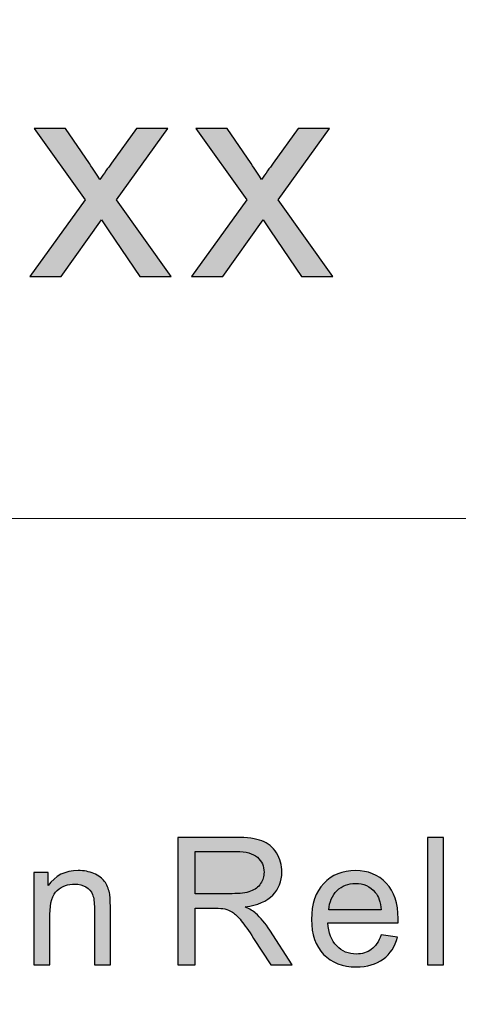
# Model space of a CAD drawing. Header units: millimetres. Extents: x -296 to 295, y -209 to 209.
# Tile 102 of 146: x 99.36 to 105.44, y -184.3 to -170.64. Entities that reach past the tile are written whole.
import ezdxf

# ---------------------------------------------------------------- set-up
doc = ezdxf.new("R2010")
doc.units = ezdxf.units.MM
doc.header["$MEASUREMENT"] = 0
doc.layers.add('layer 1', color=7, linetype='Continuous')

msp = doc.modelspace()

# ---------------------------------------------------------------- hatches: boundary and pattern name
at = {"layer": 'layer 1'}
h = msp.add_hatch(color=250, dxfattribs=at)
edge = h.paths.add_edge_path()
edge.add_spline(control_points=[(99.503, -174.2002), (99.503, -174.2002), (100.2674, -173.1364), (100.2674, -173.1364), (100.2674, -173.1364), (99.5595, -172.1465), (99.5595, -172.1465), (99.5595, -172.1465), (99.9959, -172.1465), (99.9959, -172.1465), (99.9959, -172.1465), (100.3266, -172.6312), (100.3266, -172.6312), (100.3877, -172.7223), (100.4361, -172.7961), (100.4705, -172.8542), (100.5303, -172.7717), (100.5834, -172.6972), (100.6311, -172.6306), (100.6311, -172.6306), (100.9794, -172.1465), (100.9794, -172.1465), (100.9794, -172.1465), (101.413, -172.1465), (101.413, -172.1465), (101.413, -172.1465), (100.7011, -173.1364), (100.7011, -173.1364), (100.7011, -173.1364), (101.4594, -174.2002), (101.4594, -174.2002), (101.4594, -174.2002), (101.0278, -174.2002), (101.0278, -174.2002), (101.0278, -174.2002), (100.5949, -173.5671), (100.5949, -173.5671), (100.5949, -173.5671), (100.496, -173.4147), (100.496, -173.4147), (100.496, -173.4147), (99.9367, -174.2002), (99.9367, -174.2002), (99.9367, -174.2002), (99.503, -174.2002), (99.503, -174.2002)], knot_values=[0, 0, 0, 0, 0.0666667, 0.0666667, 0.0666667, 0.1333333, 0.1333333, 0.1333333, 0.2, 0.2, 0.2, 0.2666667, 0.2666667, 0.2666667, 0.3333333, 0.3333333, 0.3333333, 0.4, 0.4, 0.4, 0.4666667, 0.4666667, 0.4666667, 0.5333333, 0.5333333, 0.5333333, 0.6, 0.6, 0.6, 0.6666667, 0.6666667, 0.6666667, 0.7333333, 0.7333333, 0.7333333, 0.8, 0.8, 0.8, 0.8666667, 0.8666667, 0.8666667, 0.9333333, 0.9333333, 0.9333333, 1, 1, 1, 1], degree=3, periodic=1)
h = msp.add_hatch(color=250, dxfattribs=at)
edge = h.paths.add_edge_path()
edge.add_spline(control_points=[(101.744, -174.2002), (101.744, -174.2002), (102.5084, -173.1364), (102.5084, -173.1364), (102.5084, -173.1364), (101.8005, -172.1465), (101.8005, -172.1465), (101.8005, -172.1465), (102.2369, -172.1465), (102.2369, -172.1465), (102.2369, -172.1465), (102.5675, -172.6312), (102.5675, -172.6312), (102.6287, -172.7223), (102.6771, -172.7961), (102.7115, -172.8542), (102.7713, -172.7717), (102.8244, -172.6972), (102.8721, -172.6306), (102.8721, -172.6306), (103.2203, -172.1465), (103.2203, -172.1465), (103.2203, -172.1465), (103.654, -172.1465), (103.654, -172.1465), (103.654, -172.1465), (102.942, -173.1364), (102.942, -173.1364), (102.942, -173.1364), (103.7004, -174.2002), (103.7004, -174.2002), (103.7004, -174.2002), (103.2688, -174.2002), (103.2688, -174.2002), (103.2688, -174.2002), (102.8358, -173.5671), (102.8358, -173.5671), (102.8358, -173.5671), (102.737, -173.4147), (102.737, -173.4147), (102.737, -173.4147), (102.1776, -174.2002), (102.1776, -174.2002), (102.1776, -174.2002), (101.744, -174.2002), (101.744, -174.2002)], knot_values=[0, 0, 0, 0, 0.0666667, 0.0666667, 0.0666667, 0.1333333, 0.1333333, 0.1333333, 0.2, 0.2, 0.2, 0.2666667, 0.2666667, 0.2666667, 0.3333333, 0.3333333, 0.3333333, 0.4, 0.4, 0.4, 0.4666667, 0.4666667, 0.4666667, 0.5333333, 0.5333333, 0.5333333, 0.6, 0.6, 0.6, 0.6666667, 0.6666667, 0.6666667, 0.7333333, 0.7333333, 0.7333333, 0.8, 0.8, 0.8, 0.8666667, 0.8666667, 0.8666667, 0.9333333, 0.9333333, 0.9333333, 1, 1, 1, 1], degree=3, periodic=1)
h = msp.add_hatch(color=250, dxfattribs=at)
edge = h.paths.add_edge_path()
edge.add_spline(control_points=[(101.5543, -183.7498), (101.5543, -183.7498), (101.5543, -181.9817), (101.5543, -181.9817), (101.5543, -181.9817), (102.3531, -181.9817), (102.3531, -181.9817), (102.5137, -181.9817), (102.6358, -181.9978), (102.7193, -182.0295), (102.8028, -182.0611), (102.8695, -182.1171), (102.9194, -182.1974), (102.9694, -182.2776), (102.9941, -182.3665), (102.9941, -182.4637), (102.9941, -182.5892), (102.9525, -182.695), (102.87, -182.781), (102.7873, -182.867), (102.6598, -182.9213), (102.4869, -182.9448), (102.5502, -182.9744), (102.5981, -183.004), (102.6308, -183.0329), (102.7005, -183.0954), (102.7663, -183.174), (102.828, -183.2683), (102.828, -183.2683), (103.1397, -183.7498), (103.1397, -183.7498), (103.1397, -183.7498), (102.8418, -183.7498), (102.8418, -183.7498), (102.8418, -183.7498), (102.6035, -183.3819), (102.6035, -183.3819), (102.5343, -183.2753), (102.4768, -183.1942), (102.432, -183.1378), (102.3866, -183.0814), (102.3463, -183.0423), (102.3106, -183.0197), (102.2755, -182.9975), (102.239, -182.9818), (102.202, -182.9728), (102.1752, -182.9674), (102.1311, -182.9645), (102.0695, -182.9645), (102.0695, -182.9645), (101.7934, -182.9645), (101.7934, -182.9645), (101.7934, -182.9645), (101.7934, -183.7498), (101.7934, -183.7498), (101.7934, -183.7498), (101.5543, -183.7498), (101.5543, -183.7498)], knot_values=[0, 0, 0, 0, 0.0526316, 0.0526316, 0.0526316, 0.1052632, 0.1052632, 0.1052632, 0.1578947, 0.1578947, 0.1578947, 0.2105263, 0.2105263, 0.2105263, 0.2631579, 0.2631579, 0.2631579, 0.3157895, 0.3157895, 0.3157895, 0.3684211, 0.3684211, 0.3684211, 0.4210526, 0.4210526, 0.4210526, 0.4736842, 0.4736842, 0.4736842, 0.5263158, 0.5263158, 0.5263158, 0.5789474, 0.5789474, 0.5789474, 0.6315789, 0.6315789, 0.6315789, 0.6842105, 0.6842105, 0.6842105, 0.7368421, 0.7368421, 0.7368421, 0.7894737, 0.7894737, 0.7894737, 0.8421053, 0.8421053, 0.8421053, 0.8947368, 0.8947368, 0.8947368, 0.9473684, 0.9473684, 0.9473684, 1, 1, 1, 1], degree=3, periodic=1)
h = msp.add_hatch(color=250, dxfattribs=at)
edge = h.paths.add_edge_path()
edge.add_spline(control_points=[(105.014, -183.7498), (105.014, -183.7498), (105.014, -181.9817), (105.014, -181.9817), (105.014, -181.9817), (105.2355, -181.9817), (105.2355, -181.9817), (105.2355, -181.9817), (105.2355, -183.7498), (105.2355, -183.7498), (105.2355, -183.7498), (105.014, -183.7498), (105.014, -183.7498)], knot_values=[0, 0, 0, 0, 0.25, 0.25, 0.25, 0.5, 0.5, 0.5, 0.75, 0.75, 0.75, 1, 1, 1, 1], degree=3, periodic=1)
h = msp.add_hatch(color=250, dxfattribs=at)
edge = h.paths.add_edge_path()
edge.add_spline(control_points=[(101.7934, -182.762), (101.7934, -182.762), (102.3052, -182.762), (102.3052, -182.762), (102.4143, -182.762), (102.499, -182.7509), (102.5603, -182.7287), (102.6216, -182.7069), (102.6681, -182.6715), (102.6996, -182.6225), (102.7314, -182.574), (102.7474, -182.5213), (102.7474, -182.4641), (102.7474, -182.3805), (102.7168, -182.3114), (102.6551, -182.2575), (102.5934, -182.2035), (102.4961, -182.1768), (102.3631, -182.1768), (102.3631, -182.1768), (101.7934, -182.1768), (101.7934, -182.1768), (101.7934, -182.1768), (101.7934, -182.762), (101.7934, -182.762)], knot_values=[0, 0, 0, 0, 0.125, 0.125, 0.125, 0.25, 0.25, 0.25, 0.375, 0.375, 0.375, 0.5, 0.5, 0.5, 0.625, 0.625, 0.625, 0.75, 0.75, 0.75, 0.875, 0.875, 0.875, 1, 1, 1, 1], degree=3, periodic=1)
h = msp.add_hatch(color=250, dxfattribs=at)
edge = h.paths.add_edge_path()
edge.add_spline(control_points=[(99.5577, -183.7498), (99.5577, -183.7498), (99.5577, -182.4682), (99.5577, -182.4682), (99.5577, -182.4682), (99.7566, -182.4682), (99.7566, -182.4682), (99.7566, -182.4682), (99.7566, -182.6501), (99.7566, -182.6501), (99.8522, -182.5106), (99.9907, -182.441), (100.1715, -182.441), (100.2504, -182.441), (100.3226, -182.455), (100.3884, -182.4826), (100.4543, -182.5102), (100.5038, -182.5468), (100.5365, -182.5917), (100.5693, -182.6365), (100.5923, -182.69), (100.6054, -182.7518), (100.6133, -182.7921), (100.6175, -182.8625), (100.6175, -182.9629), (100.6175, -182.9629), (100.6175, -183.7498), (100.6175, -183.7498), (100.6175, -183.7498), (100.396, -183.7498), (100.396, -183.7498), (100.396, -183.7498), (100.396, -182.9711), (100.396, -182.9711), (100.396, -182.8826), (100.3876, -182.8164), (100.3704, -182.7727), (100.3532, -182.7291), (100.3226, -182.6941), (100.2789, -182.6678), (100.2353, -182.6419), (100.1836, -182.6287), (100.1249, -182.6287), (100.0309, -182.6287), (99.95, -182.6579), (99.8816, -182.7168), (99.8132, -182.7752), (99.7793, -182.8867), (99.7793, -183.0505), (99.7793, -183.0505), (99.7793, -183.7498), (99.7793, -183.7498), (99.7793, -183.7498), (99.5577, -183.7498), (99.5577, -183.7498)], knot_values=[0, 0, 0, 0, 0.0555556, 0.0555556, 0.0555556, 0.1111111, 0.1111111, 0.1111111, 0.1666667, 0.1666667, 0.1666667, 0.2222222, 0.2222222, 0.2222222, 0.2777778, 0.2777778, 0.2777778, 0.3333333, 0.3333333, 0.3333333, 0.3888889, 0.3888889, 0.3888889, 0.4444444, 0.4444444, 0.4444444, 0.5, 0.5, 0.5, 0.5555556, 0.5555556, 0.5555556, 0.6111111, 0.6111111, 0.6111111, 0.6666667, 0.6666667, 0.6666667, 0.7222222, 0.7222222, 0.7222222, 0.7777778, 0.7777778, 0.7777778, 0.8333333, 0.8333333, 0.8333333, 0.8888889, 0.8888889, 0.8888889, 0.9444444, 0.9444444, 0.9444444, 1, 1, 1, 1], degree=3, periodic=1)
h = msp.add_hatch(color=250, dxfattribs=at)
edge = h.paths.add_edge_path()
edge.add_spline(control_points=[(104.3703, -183.3349), (104.3703, -183.3349), (104.5994, -183.3646), (104.5994, -183.3646), (104.5638, -183.495), (104.497, -183.5967), (104.3997, -183.6687), (104.3024, -183.7407), (104.1782, -183.777), (104.0268, -183.777), (103.8362, -183.777), (103.6853, -183.7193), (103.5736, -183.6041), (103.462, -183.4893), (103.4063, -183.3275), (103.4063, -183.1197), (103.4063, -182.9049), (103.4624, -182.7378), (103.5753, -182.6192), (103.6881, -182.5003), (103.8346, -182.441), (104.0145, -182.441), (104.1886, -182.441), (104.3309, -182.499), (104.4412, -182.6155), (104.5515, -182.732), (104.607, -182.8958), (104.607, -183.1069), (104.607, -183.1197), (104.6066, -183.139), (104.6057, -183.1646), (104.6057, -183.1646), (103.6328, -183.1646), (103.6328, -183.1646), (103.6411, -183.3049), (103.6815, -183.4127), (103.7545, -183.4872), (103.8271, -183.5617), (103.9181, -183.5992), (104.0268, -183.5992), (104.1077, -183.5992), (104.1769, -183.5782), (104.234, -183.5362), (104.2915, -183.4942), (104.3367, -183.4271), (104.3703, -183.3349)], knot_values=[0, 0, 0, 0, 0.0666667, 0.0666667, 0.0666667, 0.1333333, 0.1333333, 0.1333333, 0.2, 0.2, 0.2, 0.2666667, 0.2666667, 0.2666667, 0.3333333, 0.3333333, 0.3333333, 0.4, 0.4, 0.4, 0.4666667, 0.4666667, 0.4666667, 0.5333333, 0.5333333, 0.5333333, 0.6, 0.6, 0.6, 0.6666667, 0.6666667, 0.6666667, 0.7333333, 0.7333333, 0.7333333, 0.8, 0.8, 0.8, 0.8666667, 0.8666667, 0.8666667, 0.9333333, 0.9333333, 0.9333333, 1, 1, 1, 1], degree=3, periodic=1)
h = msp.add_hatch(color=250, dxfattribs=at)
edge = h.paths.add_edge_path()
edge.add_spline(control_points=[(103.6454, -182.9868), (103.6454, -182.9868), (104.3728, -182.9868), (104.3728, -182.9868), (104.3632, -182.8789), (104.3351, -182.7983), (104.2893, -182.7443), (104.2193, -182.6608), (104.1279, -182.6188), (104.0158, -182.6188), (103.9143, -182.6188), (103.8291, -182.6522), (103.7599, -182.7188), (103.6911, -182.7855), (103.653, -182.8748), (103.6454, -182.9868)], knot_values=[0, 0, 0, 0, 0.2, 0.2, 0.2, 0.4, 0.4, 0.4, 0.6, 0.6, 0.6, 0.8, 0.8, 0.8, 1, 1, 1, 1], degree=3, periodic=1)

# ---------------------------------------------------------------- linework, layer by layer
at = {"layer": 'layer 1', "color": 1, "lineweight": 0}
msp.add_open_spline([(295.3283, 209.2747), (295.3283, 209.2747), (295.3283, -208.9236), (295.3283, -208.9236), (295.3283, -208.9236), (-296.1944, -208.9236), (-296.1944, -208.9236), (-296.1944, -208.9236), (-296.1944, 209.2747), (-296.1944, 209.2747), (-296.1944, 209.2747), (295.3283, 209.2747), (295.3283, 209.2747)], degree=3, knots=[0, 0, 0, 0, 0.25, 0.25, 0.25, 0.5, 0.5, 0.5, 0.75, 0.75, 0.75, 1, 1, 1, 1], dxfattribs=at)
at = {"layer": 'layer 1', "color": 5, "lineweight": 0}
msp.add_open_spline([(-281.2487, 194.7284), (-281.2487, 194.7284), (-281.2487, -197.0649), (-281.2487, -197.0649), (-281.2487, -197.0649), (283.3586, -197.0649), (283.3586, -197.0649)], degree=3, knots=[0, 0, 0, 0, 0.5, 0.5, 0.5, 1, 1, 1, 1], dxfattribs=at)
at = {"layer": 'layer 1', "color": 250}
for points, knots in [([(99.503, -174.2002), (99.503, -174.2002), (100.2674, -173.1364), (100.2674, -173.1364), (100.2674, -173.1364), (99.5595, -172.1465), (99.5595, -172.1465), (99.5595, -172.1465), (99.9959, -172.1465), (99.9959, -172.1465), (99.9959, -172.1465), (100.3266, -172.6312), (100.3266, -172.6312), (100.3877, -172.7223), (100.4361, -172.7961), (100.4705, -172.8542), (100.5303, -172.7717), (100.5834, -172.6972), (100.6311, -172.6306), (100.6311, -172.6306), (100.9794, -172.1465), (100.9794, -172.1465), (100.9794, -172.1465), (101.413, -172.1465), (101.413, -172.1465), (101.413, -172.1465), (100.7011, -173.1364), (100.7011, -173.1364), (100.7011, -173.1364), (101.4594, -174.2002), (101.4594, -174.2002), (101.4594, -174.2002), (101.0278, -174.2002), (101.0278, -174.2002), (101.0278, -174.2002), (100.5949, -173.5671), (100.5949, -173.5671), (100.5949, -173.5671), (100.496, -173.4147), (100.496, -173.4147), (100.496, -173.4147), (99.9367, -174.2002), (99.9367, -174.2002), (99.9367, -174.2002), (99.503, -174.2002), (99.503, -174.2002)], [0, 0, 0, 0, 0.0666667, 0.0666667, 0.0666667, 0.1333333, 0.1333333, 0.1333333, 0.2, 0.2, 0.2, 0.2666667, 0.2666667, 0.2666667, 0.3333333, 0.3333333, 0.3333333, 0.4, 0.4, 0.4, 0.4666667, 0.4666667, 0.4666667, 0.5333333, 0.5333333, 0.5333333, 0.6, 0.6, 0.6, 0.6666667, 0.6666667, 0.6666667, 0.7333333, 0.7333333, 0.7333333, 0.8, 0.8, 0.8, 0.8666667, 0.8666667, 0.8666667, 0.9333333, 0.9333333, 0.9333333, 1, 1, 1, 1]), ([(101.744, -174.2002), (101.744, -174.2002), (102.5084, -173.1364), (102.5084, -173.1364), (102.5084, -173.1364), (101.8005, -172.1465), (101.8005, -172.1465), (101.8005, -172.1465), (102.2369, -172.1465), (102.2369, -172.1465), (102.2369, -172.1465), (102.5675, -172.6312), (102.5675, -172.6312), (102.6287, -172.7223), (102.6771, -172.7961), (102.7115, -172.8542), (102.7713, -172.7717), (102.8244, -172.6972), (102.8721, -172.6306), (102.8721, -172.6306), (103.2203, -172.1465), (103.2203, -172.1465), (103.2203, -172.1465), (103.654, -172.1465), (103.654, -172.1465), (103.654, -172.1465), (102.942, -173.1364), (102.942, -173.1364), (102.942, -173.1364), (103.7004, -174.2002), (103.7004, -174.2002), (103.7004, -174.2002), (103.2688, -174.2002), (103.2688, -174.2002), (103.2688, -174.2002), (102.8358, -173.5671), (102.8358, -173.5671), (102.8358, -173.5671), (102.737, -173.4147), (102.737, -173.4147), (102.737, -173.4147), (102.1776, -174.2002), (102.1776, -174.2002), (102.1776, -174.2002), (101.744, -174.2002), (101.744, -174.2002)], [0, 0, 0, 0, 0.0666667, 0.0666667, 0.0666667, 0.1333333, 0.1333333, 0.1333333, 0.2, 0.2, 0.2, 0.2666667, 0.2666667, 0.2666667, 0.3333333, 0.3333333, 0.3333333, 0.4, 0.4, 0.4, 0.4666667, 0.4666667, 0.4666667, 0.5333333, 0.5333333, 0.5333333, 0.6, 0.6, 0.6, 0.6666667, 0.6666667, 0.6666667, 0.7333333, 0.7333333, 0.7333333, 0.8, 0.8, 0.8, 0.8666667, 0.8666667, 0.8666667, 0.9333333, 0.9333333, 0.9333333, 1, 1, 1, 1]), ([(101.5543, -183.7498), (101.5543, -183.7498), (101.5543, -181.9817), (101.5543, -181.9817), (101.5543, -181.9817), (102.3531, -181.9817), (102.3531, -181.9817), (102.5137, -181.9817), (102.6358, -181.9978), (102.7193, -182.0295), (102.8028, -182.0611), (102.8695, -182.1171), (102.9194, -182.1974), (102.9694, -182.2776), (102.9941, -182.3665), (102.9941, -182.4637), (102.9941, -182.5892), (102.9525, -182.695), (102.87, -182.781), (102.7873, -182.867), (102.6598, -182.9213), (102.4869, -182.9448), (102.5502, -182.9744), (102.5981, -183.004), (102.6308, -183.0329), (102.7005, -183.0954), (102.7663, -183.174), (102.828, -183.2683), (102.828, -183.2683), (103.1397, -183.7498), (103.1397, -183.7498), (103.1397, -183.7498), (102.8418, -183.7498), (102.8418, -183.7498), (102.8418, -183.7498), (102.6035, -183.3819), (102.6035, -183.3819), (102.5343, -183.2753), (102.4768, -183.1942), (102.432, -183.1378), (102.3866, -183.0814), (102.3463, -183.0423), (102.3106, -183.0197), (102.2755, -182.9975), (102.239, -182.9818), (102.202, -182.9728), (102.1752, -182.9674), (102.1311, -182.9645), (102.0695, -182.9645), (102.0695, -182.9645), (101.7934, -182.9645), (101.7934, -182.9645), (101.7934, -182.9645), (101.7934, -183.7498), (101.7934, -183.7498), (101.7934, -183.7498), (101.5543, -183.7498), (101.5543, -183.7498)], [0, 0, 0, 0, 0.0526316, 0.0526316, 0.0526316, 0.1052632, 0.1052632, 0.1052632, 0.1578947, 0.1578947, 0.1578947, 0.2105263, 0.2105263, 0.2105263, 0.2631579, 0.2631579, 0.2631579, 0.3157895, 0.3157895, 0.3157895, 0.3684211, 0.3684211, 0.3684211, 0.4210526, 0.4210526, 0.4210526, 0.4736842, 0.4736842, 0.4736842, 0.5263158, 0.5263158, 0.5263158, 0.5789474, 0.5789474, 0.5789474, 0.6315789, 0.6315789, 0.6315789, 0.6842105, 0.6842105, 0.6842105, 0.7368421, 0.7368421, 0.7368421, 0.7894737, 0.7894737, 0.7894737, 0.8421053, 0.8421053, 0.8421053, 0.8947368, 0.8947368, 0.8947368, 0.9473684, 0.9473684, 0.9473684, 1, 1, 1, 1]), ([(105.014, -183.7498), (105.014, -183.7498), (105.014, -181.9817), (105.014, -181.9817), (105.014, -181.9817), (105.2355, -181.9817), (105.2355, -181.9817), (105.2355, -181.9817), (105.2355, -183.7498), (105.2355, -183.7498), (105.2355, -183.7498), (105.014, -183.7498), (105.014, -183.7498)], [0, 0, 0, 0, 0.25, 0.25, 0.25, 0.5, 0.5, 0.5, 0.75, 0.75, 0.75, 1, 1, 1, 1]), ([(101.7934, -182.762), (101.7934, -182.762), (102.3052, -182.762), (102.3052, -182.762), (102.4143, -182.762), (102.499, -182.7509), (102.5603, -182.7287), (102.6216, -182.7069), (102.6681, -182.6715), (102.6996, -182.6225), (102.7314, -182.574), (102.7474, -182.5213), (102.7474, -182.4641), (102.7474, -182.3805), (102.7168, -182.3114), (102.6551, -182.2575), (102.5934, -182.2035), (102.4961, -182.1768), (102.3631, -182.1768), (102.3631, -182.1768), (101.7934, -182.1768), (101.7934, -182.1768), (101.7934, -182.1768), (101.7934, -182.762), (101.7934, -182.762)], [0, 0, 0, 0, 0.125, 0.125, 0.125, 0.25, 0.25, 0.25, 0.375, 0.375, 0.375, 0.5, 0.5, 0.5, 0.625, 0.625, 0.625, 0.75, 0.75, 0.75, 0.875, 0.875, 0.875, 1, 1, 1, 1]), ([(99.5577, -183.7498), (99.5577, -183.7498), (99.5577, -182.4682), (99.5577, -182.4682), (99.5577, -182.4682), (99.7566, -182.4682), (99.7566, -182.4682), (99.7566, -182.4682), (99.7566, -182.6501), (99.7566, -182.6501), (99.8522, -182.5106), (99.9907, -182.441), (100.1715, -182.441), (100.2504, -182.441), (100.3226, -182.455), (100.3884, -182.4826), (100.4543, -182.5102), (100.5038, -182.5468), (100.5365, -182.5917), (100.5693, -182.6365), (100.5923, -182.69), (100.6054, -182.7518), (100.6133, -182.7921), (100.6175, -182.8625), (100.6175, -182.9629), (100.6175, -182.9629), (100.6175, -183.7498), (100.6175, -183.7498), (100.6175, -183.7498), (100.396, -183.7498), (100.396, -183.7498), (100.396, -183.7498), (100.396, -182.9711), (100.396, -182.9711), (100.396, -182.8826), (100.3876, -182.8164), (100.3704, -182.7727), (100.3532, -182.7291), (100.3226, -182.6941), (100.2789, -182.6678), (100.2353, -182.6419), (100.1836, -182.6287), (100.1249, -182.6287), (100.0309, -182.6287), (99.95, -182.6579), (99.8816, -182.7168), (99.8132, -182.7752), (99.7793, -182.8867), (99.7793, -183.0505), (99.7793, -183.0505), (99.7793, -183.7498), (99.7793, -183.7498), (99.7793, -183.7498), (99.5577, -183.7498), (99.5577, -183.7498)], [0, 0, 0, 0, 0.0555556, 0.0555556, 0.0555556, 0.1111111, 0.1111111, 0.1111111, 0.1666667, 0.1666667, 0.1666667, 0.2222222, 0.2222222, 0.2222222, 0.2777778, 0.2777778, 0.2777778, 0.3333333, 0.3333333, 0.3333333, 0.3888889, 0.3888889, 0.3888889, 0.4444444, 0.4444444, 0.4444444, 0.5, 0.5, 0.5, 0.5555556, 0.5555556, 0.5555556, 0.6111111, 0.6111111, 0.6111111, 0.6666667, 0.6666667, 0.6666667, 0.7222222, 0.7222222, 0.7222222, 0.7777778, 0.7777778, 0.7777778, 0.8333333, 0.8333333, 0.8333333, 0.8888889, 0.8888889, 0.8888889, 0.9444444, 0.9444444, 0.9444444, 1, 1, 1, 1]), ([(104.3703, -183.3349), (104.3703, -183.3349), (104.5994, -183.3646), (104.5994, -183.3646), (104.5638, -183.495), (104.497, -183.5967), (104.3997, -183.6687), (104.3024, -183.7407), (104.1782, -183.777), (104.0268, -183.777), (103.8362, -183.777), (103.6853, -183.7193), (103.5736, -183.6041), (103.462, -183.4893), (103.4063, -183.3275), (103.4063, -183.1197), (103.4063, -182.9049), (103.4624, -182.7378), (103.5753, -182.6192), (103.6881, -182.5003), (103.8346, -182.441), (104.0145, -182.441), (104.1886, -182.441), (104.3309, -182.499), (104.4412, -182.6155), (104.5515, -182.732), (104.607, -182.8958), (104.607, -183.1069), (104.607, -183.1197), (104.6066, -183.139), (104.6057, -183.1646), (104.6057, -183.1646), (103.6328, -183.1646), (103.6328, -183.1646), (103.6411, -183.3049), (103.6815, -183.4127), (103.7545, -183.4872), (103.8271, -183.5617), (103.9181, -183.5992), (104.0268, -183.5992), (104.1077, -183.5992), (104.1769, -183.5782), (104.234, -183.5362), (104.2915, -183.4942), (104.3367, -183.4271), (104.3703, -183.3349)], [0, 0, 0, 0, 0.0666667, 0.0666667, 0.0666667, 0.1333333, 0.1333333, 0.1333333, 0.2, 0.2, 0.2, 0.2666667, 0.2666667, 0.2666667, 0.3333333, 0.3333333, 0.3333333, 0.4, 0.4, 0.4, 0.4666667, 0.4666667, 0.4666667, 0.5333333, 0.5333333, 0.5333333, 0.6, 0.6, 0.6, 0.6666667, 0.6666667, 0.6666667, 0.7333333, 0.7333333, 0.7333333, 0.8, 0.8, 0.8, 0.8666667, 0.8666667, 0.8666667, 0.9333333, 0.9333333, 0.9333333, 1, 1, 1, 1]), ([(103.6454, -182.9868), (103.6454, -182.9868), (104.3728, -182.9868), (104.3728, -182.9868), (104.3632, -182.8789), (104.3351, -182.7983), (104.2893, -182.7443), (104.2193, -182.6608), (104.1279, -182.6188), (104.0158, -182.6188), (103.9143, -182.6188), (103.8291, -182.6522), (103.7599, -182.7188), (103.6911, -182.7855), (103.653, -182.8748), (103.6454, -182.9868)], [0, 0, 0, 0, 0.2, 0.2, 0.2, 0.4, 0.4, 0.4, 0.6, 0.6, 0.6, 0.8, 0.8, 0.8, 1, 1, 1, 1])]:
    msp.add_open_spline(points, degree=3, knots=knots, dxfattribs=at)
at = {"layer": 'layer 1', "lineweight": 0}
msp.add_open_spline([(76.1166, -177.5558), (76.1166, -177.5558), (191.9976, -177.5558), (191.9976, -177.5558)], degree=3, dxfattribs=at)

doc.saveas('drawing.dxf')
